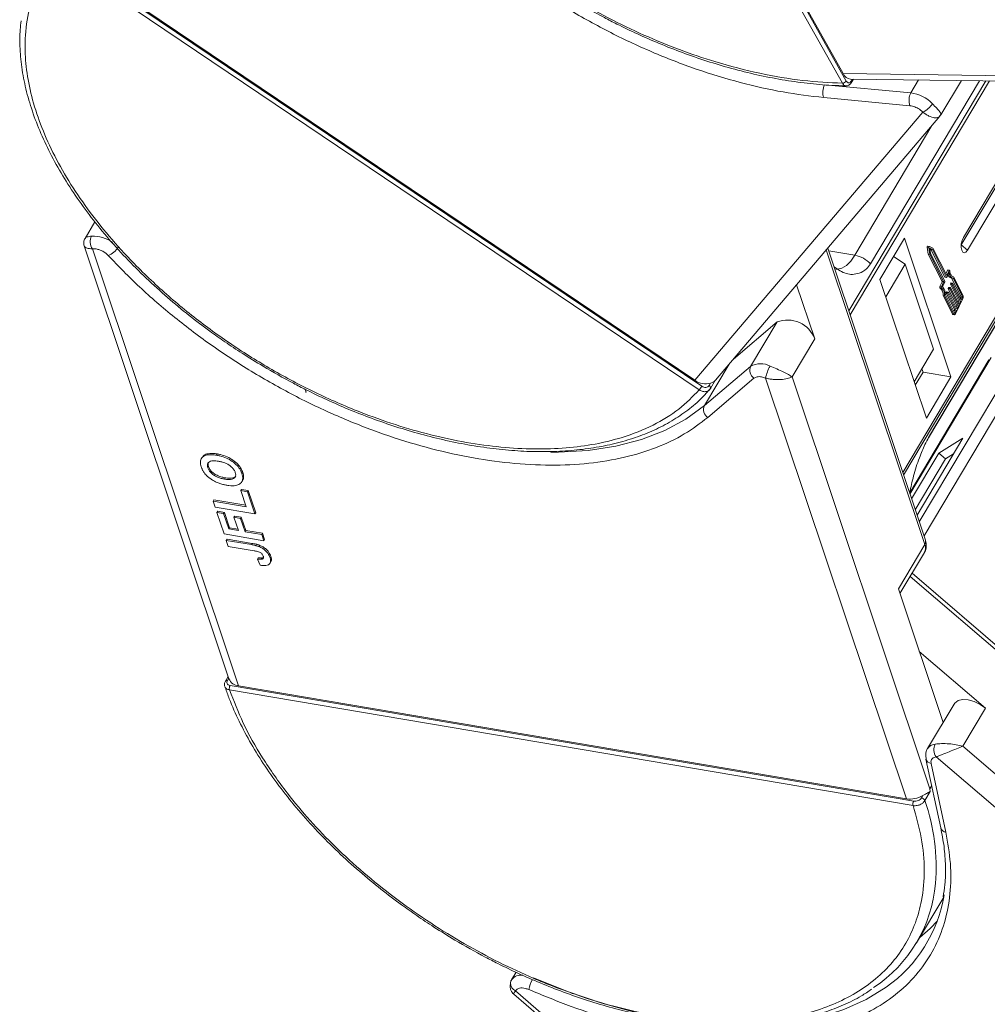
# Model space of a CAD drawing. Header units: millimetres. Extents: x -1374 to 811, y -432 to 1099.
# Tile 27 of 53: x -13 to 64, y 848 to 927. Entities that reach past the tile are written whole.
import ezdxf

# ---------------------------------------------------------------- set-up
doc = ezdxf.new("R2010")
doc.units = ezdxf.units.MM

msp = doc.modelspace()

# ---------------------------------------------------------------- linework, layer by layer
at = {"color": 7, "linetype": 'Continuous', "lineweight": 15}
for p, q in [((52.286, 921.915), (27.488, 966.176)), ((52.598, 922.09), (27.8, 966.351)), ((28.133, 965.913), (52.355, 922.68)), ((41.056, 897.718), (-10.303, 932.335)), ((40.855, 897.428), (-10.504, 932.045)), ((-9.661, 932.009), (40.505, 898.196)), ((91.721, 922.173), (52.355, 922.68)), ((63.723, 922.11), (52.794, 903.735)), ((52.902, 903.413), (64.02, 922.107)), ((52.939, 922.249), (91.994, 921.747)), ((53.078, 922.247), (52.981, 922.085)), ((52.992, 921.959), (53.163, 922.246)), ((54.532, 907.507), (63.222, 922.117)), ((58.371, 922.179), (57.753, 921.14)), ((60.145, 919.386), (61.781, 922.135)), ((57.753, 921.14), (50.869, 921.787)), ((75.604, 921.958), (57.102, 890.849)), ((57.173, 890.636), (75.801, 921.955)), ((59.148, 893.599), (76.012, 921.952)), ((76.01, 921.952), (59.169, 893.637)), ((61.778, 909.006), (69.528, 922.036)), ((69.348, 922.038), (61.943, 909.588)), ((62.279, 908.581), (70.276, 922.026)), ((57.681, 920.122), (50.797, 920.768)), ((58.71, 919.607), (58.434, 919.836)), ((58.71, 919.607), (40.505, 898.196)), ((42.143, 898.197), (60.073, 919.284)), ((60.121, 919.362), (60.055, 919.3)), ((60.13, 919.394), (60.121, 919.362)), ((59.438, 918.538), (53.279, 908.182)), ((-7.388, 910.852), (-8.176, 909.527)), ((57.244, 909.552), (55.284, 906.257)), ((60.947, 898.477), (57.244, 909.552)), ((-8.24, 908.923), (3.314, 874.36)), ((58.913, 885.433), (51.117, 908.751)), ((59.058, 908.82), (59.14, 908.257)), ((59.058, 908.82), (59.184, 908.798)), ((59.224, 908.893), (59.097, 908.915)), ((59.184, 908.798), (59.267, 908.236)), ((59.506, 908.746), (59.228, 908.892)), ((59.466, 908.629), (59.262, 908.736)), ((59.262, 908.736), (59.322, 908.323)), ((60.616, 906.565), (59.506, 908.746)), ((61.77, 908.992), (61.778, 909.006)), ((62.279, 908.581), (61.778, 909.006)), ((4.082, 873.804), (-7.582, 908.693)), ((-7.279, 908.682), (-7.582, 908.693)), ((51, 908.614), (58.862, 885.096)), ((51.189, 908.535), (53.279, 908.182)), ((56.368, 908.078), (57.295, 907.469)), ((59.14, 908.257), (60.241, 906.095)), ((59.14, 908.257), (59.267, 908.236)), ((59.267, 908.236), (60.368, 906.073)), ((59.269, 908.687), (59.339, 908.65)), ((59.322, 908.323), (60.453, 906.102)), ((59.339, 908.65), (60.47, 906.429)), ((59.339, 908.65), (59.466, 908.629)), ((60.597, 906.408), (59.466, 908.629)), ((57.295, 907.469), (55.748, 904.869)), ((57.295, 907.469), (59.567, 900.673)), ((60.47, 906.429), (60.597, 906.408)), ((60.476, 906.423), (60.603, 906.402)), ((60.675, 906.981), (60.545, 906.705)), ((60.802, 906.959), (60.616, 906.565)), ((60.803, 906.809), (60.618, 906.415)), ((60.675, 906.981), (60.802, 906.959)), ((60.831, 906.985), (60.704, 907.007)), ((61.102, 906.476), (61.166, 906.465)), ((61.91, 905.003), (61.166, 906.465)), ((50.079, 901.507), (48.633, 905.83)), ((55.284, 906.257), (58.987, 895.182)), ((60.238, 906.051), (60.065, 905.682)), ((60.192, 905.66), (60.065, 905.682)), ((60.192, 905.66), (60.365, 906.029)), ((60.238, 906.051), (60.365, 906.029)), ((60.241, 906.095), (60.368, 906.073)), ((60.45, 906.058), (60.265, 905.663)), ((60.765, 905.603), (60.741, 905.552)), ((60.765, 905.603), (60.892, 905.582)), ((60.907, 905.595), (60.78, 905.616)), ((60.906, 905.865), (61.587, 904.529)), ((60.906, 905.865), (61.033, 905.844)), ((60.933, 905.96), (60.909, 905.909)), ((60.909, 905.909), (61.036, 905.888)), ((60.933, 905.96), (61.06, 905.939)), ((61.075, 905.952), (60.948, 905.973)), ((60.985, 906.364), (61.112, 906.343)), ((61.003, 906.361), (61.736, 904.923)), ((61.714, 904.507), (61.033, 905.844)), ((61.036, 905.888), (61.06, 905.939)), ((61.081, 905.946), (61.762, 904.609)), ((61.862, 904.901), (61.13, 906.34)), ((60.07, 905.583), (60.197, 905.562)), ((60.321, 904.957), (61.065, 903.495)), ((60.448, 904.935), (60.321, 904.957)), ((60.448, 904.935), (61.192, 903.473)), ((60.507, 905.014), (61.24, 903.575)), ((60.571, 905.151), (61.252, 903.815)), ((60.571, 905.151), (60.698, 905.13)), ((60.598, 905.246), (60.574, 905.195)), ((60.574, 905.195), (60.701, 905.174)), ((60.598, 905.246), (60.725, 905.225)), ((60.739, 905.238), (60.613, 905.259)), ((61.378, 903.793), (60.698, 905.13)), ((60.701, 905.174), (60.725, 905.225)), ((60.739, 905.508), (61.419, 904.172)), ((60.739, 905.508), (60.866, 905.487)), ((60.741, 905.552), (60.868, 905.531)), ((60.746, 905.232), (61.426, 903.895)), ((61.546, 904.15), (60.866, 905.487)), ((60.868, 905.531), (60.892, 905.582)), ((60.914, 905.589), (61.594, 904.252)), ((61.73, 904.835), (61.69, 904.749)), ((61.857, 904.813), (61.73, 904.835)), ((61.736, 904.923), (61.862, 904.901)), ((61.762, 904.609), (61.857, 904.813)), ((61.32, 903.515), (61.895, 904.739)), ((61.419, 904.172), (61.355, 904.035)), ((61.419, 904.172), (61.546, 904.15)), ((61.426, 903.895), (61.546, 904.15)), ((61.587, 904.529), (61.523, 904.392)), ((61.587, 904.529), (61.714, 904.507)), ((61.594, 904.252), (61.714, 904.507)), ((61.192, 903.473), (61.065, 903.495)), ((61.105, 903.459), (61.232, 903.438)), ((61.252, 903.815), (61.188, 903.678)), ((61.228, 903.598), (61.283, 903.589)), ((61.252, 903.815), (61.378, 903.793)), ((61.283, 903.589), (61.378, 903.793)), ((43.589, 899.897), (47.073, 902.855)), ((47.073, 902.855), (44.962, 899.306)), ((67.422, 902.026), (58.423, 886.897)), ((58.8, 885.769), (68.338, 901.805)), ((48.269, 898.465), (50.079, 901.507)), ((58.02, 898.073), (59.567, 900.673)), ((41.272, 896.173), (43.249, 899.498)), ((44.962, 899.306), (41.272, 896.173)), ((63.985, 899.84), (57.667, 889.217)), ((57.68, 889.119), (64.161, 900.016)), ((58.107, 897.813), (58.726, 898.853)), ((58.726, 898.853), (58.639, 899.113)), ((60.947, 898.477), (58.726, 898.853)), ((45.228, 898.368), (41.538, 895.234)), ((41.751, 897.972), (41.64, 897.786)), ((41.762, 897.544), (42.166, 898.224)), ((46.159, 898.378), (45.827, 898.475)), ((46.159, 898.378), (57.39, 864.781)), ((59.263, 865.58), (48.269, 898.465)), ((58.987, 895.182), (60.947, 898.477)), ((9.466, 897.256), (9.392, 897.478)), ((9.432, 897.262), (9.466, 897.256)), ((41.401, 897.167), (41.684, 897.474)), ((41.753, 897.532), (41.629, 897.394)), ((41.656, 897.415), (41.77, 897.561)), ((41.762, 897.544), (41.753, 897.532)), ((58.248, 887.42), (61.905, 893.568)), ((59.169, 893.637), (59.148, 893.599)), ((61.905, 893.568), (59.987, 892.385)), ((2.388, 892.314), (2.328, 892.213)), ((59.987, 892.385), (57.811, 888.727)), ((59.987, 892.385), (60.52, 891.928)), ((61.167, 892.327), (60.52, 891.928)), ((1.165, 892.041), (1.105, 891.94)), ((60.52, 891.928), (58.101, 887.861)), ((1.623, 891.208), (1.684, 891.309)), ((4.349, 890.748), (4.409, 890.849)), ((2.958, 890.31), (3.018, 890.411)), ((4.341, 890.091), (4.401, 890.192)), ((4.326, 889.49), (4.266, 889.388)), ((4.266, 889.388), (4.795, 889.299)), ((4.697, 888.098), (4.266, 889.388)), ((4.326, 889.49), (4.855, 889.4)), ((4.795, 889.299), (4.855, 889.4)), ((4.795, 889.299), (5.388, 887.524)), ((4.855, 889.4), (5.448, 887.626)), ((2.113, 888.647), (2.053, 888.545)), ((2.215, 888.061), (2.053, 888.545)), ((2.053, 888.545), (4.697, 888.098)), ((2.113, 888.647), (4.658, 888.216)), ((5.388, 887.524), (2.215, 888.061)), ((2.415, 887.743), (2.355, 887.642)), ((2.927, 885.931), (2.355, 887.642)), ((2.355, 887.642), (2.884, 887.552)), ((2.415, 887.743), (2.944, 887.654)), ((2.944, 887.654), (2.884, 887.552)), ((2.884, 887.552), (3.294, 886.326)), ((2.944, 887.654), (3.354, 886.427)), ((5.448, 887.626), (5.388, 887.524)), ((3.771, 887.361), (3.711, 887.26)), ((4.067, 886.195), (3.711, 887.26)), ((3.711, 887.26), (4.24, 887.171)), ((3.771, 887.361), (4.3, 887.272)), ((4.3, 887.272), (4.24, 887.171)), ((4.24, 887.171), (4.596, 886.106)), ((4.3, 887.272), (4.656, 886.207)), ((3.354, 886.427), (3.294, 886.326)), ((3.294, 886.326), (4.067, 886.195)), ((3.354, 886.427), (4.027, 886.313)), ((4.656, 886.207), (4.596, 886.106)), ((4.596, 886.106), (5.938, 885.878)), ((4.656, 886.207), (5.998, 885.98)), ((5.938, 885.878), (5.998, 885.98)), ((5.998, 885.98), (6.16, 885.496)), ((6.1, 885.394), (2.927, 885.931)), ((3.16, 885.517), (3.099, 885.415)), ((3.261, 884.931), (3.099, 885.415)), ((3.099, 885.415), (5.1, 885.077)), ((3.16, 885.517), (5.16, 885.178)), ((5.16, 885.178), (5.1, 885.077)), ((5.938, 885.878), (6.1, 885.394)), ((6.16, 885.496), (6.1, 885.394)), ((5.315, 884.583), (3.261, 884.931)), ((5.782, 885.021), (5.721, 884.92)), ((58.862, 885.096), (56.751, 881.547)), ((56.879, 881.165), (58.828, 884.442)), ((5.653, 884.029), (5.592, 883.928)), ((5.592, 883.928), (5.795, 883.437)), ((6.026, 884.028), (5.965, 883.926)), ((6.026, 884.028), (6.068, 884.056)), ((6.653, 884.137), (6.593, 884.035)), ((6.596, 883.598), (6.657, 883.699)), ((57.695, 882.536), (86.946, 857.44)), ((87.033, 857.751), (57.847, 882.792)), ((56.751, 881.547), (60.319, 870.875)), ((63.707, 872.018), (58.421, 876.553)), ((3.248, 874.558), (3.028, 874.188)), ((3.186, 874.235), (3.295, 874.418)), ((57.932, 864.244), (3.356, 873.482)), ((57.979, 864.598), (3.403, 873.835)), ((4.082, 873.804), (57.39, 864.781)), ((61.196, 872.35), (59.085, 868.801)), ((61.898, 868.976), (63.707, 872.018)), ((93.201, 842.119), (61.898, 868.976)), ((58.959, 867.959), (60.14, 862.47)), ((59.774, 868.135), (59.537, 868.056)), ((59.774, 868.135), (95.337, 837.623)), ((59.364, 867.604), (60.545, 862.115)), ((59.416, 865.837), (59.263, 865.58)), ((59.299, 865.365), (59.263, 865.58)), ((58.698, 865.044), (58.587, 864.858)), ((59.299, 865.365), (58.869, 864.642)), ((58.209, 853.296), (60.372, 856.932)), ((26.232, 850.934), (25.88, 850.343)), ((25.857, 850.3), (25.88, 850.343)), ((26.062, 849.174), (62.778, 817.673)), ((26.332, 849.598), (26.186, 849.441)), ((63.116, 817.756), (26.186, 849.441))]:
    msp.add_line(p, q, dxfattribs=at)
at = {"color": 7, "linetype": 'Continuous', "lineweight": 15, "flags": 128}
for points in [[(61.943, 909.588), (61.84, 909.356), (61.779, 909.082), (61.768, 908.809), (61.81, 908.578), (61.897, 908.424), (62.017, 908.37), (62.151, 908.426), (62.279, 908.581)], [(59.097, 908.915), (59.093, 908.915), (59.084, 908.911), (59.076, 908.902), (59.068, 908.889), (59.062, 908.873), (59.058, 908.855), (59.056, 908.836), (59.058, 908.82)], [(59.184, 908.798), (59.183, 908.815), (59.185, 908.833), (59.189, 908.851), (59.195, 908.867), (59.203, 908.881), (59.211, 908.889), (59.22, 908.893), (59.228, 908.892)], [(53.279, 908.182), (52.953, 907.713), (52.605, 907.364), (52.25, 907.148), (51.9, 907.074), (51.77, 907.083)], [(60.618, 906.415), (60.616, 906.41), (60.613, 906.406), (60.61, 906.404), (60.607, 906.402), (60.604, 906.402), (60.601, 906.402), (60.599, 906.404), (60.597, 906.408)], [(60.704, 907.007), (60.704, 907.007), (60.696, 907.006), (60.689, 907.001), (60.681, 906.992), (60.675, 906.981)], [(60.802, 906.959), (60.808, 906.971), (60.816, 906.979), (60.823, 906.984), (60.831, 906.985), (60.837, 906.982), (60.843, 906.976), (60.848, 906.966), (60.85, 906.953)], [(61.166, 906.465), (61.109, 906.474), (61.056, 906.499), (61.006, 906.54), (60.962, 906.597), (60.924, 906.667), (60.892, 906.752), (60.867, 906.847), (60.85, 906.953)], [(60.065, 905.682), (60.06, 905.668), (60.056, 905.653), (60.054, 905.637), (60.053, 905.621), (60.055, 905.608), (60.059, 905.596), (60.064, 905.588), (60.07, 905.583)], [(60.197, 905.562), (60.191, 905.566), (60.186, 905.575), (60.182, 905.586), (60.18, 905.6), (60.181, 905.615), (60.183, 905.631), (60.186, 905.646), (60.192, 905.66)], [(60.78, 905.616), (60.78, 905.616), (60.777, 905.616), (60.774, 905.614), (60.771, 905.612), (60.768, 905.608), (60.765, 905.603)], [(60.892, 905.582), (60.895, 905.586), (60.898, 905.59), (60.901, 905.593), (60.904, 905.594), (60.906, 905.595), (60.909, 905.594), (60.912, 905.592), (60.914, 905.589)], [(60.948, 905.973), (60.947, 905.973), (60.944, 905.973), (60.941, 905.971), (60.938, 905.969), (60.935, 905.965), (60.933, 905.96)], [(61.06, 905.939), (61.062, 905.943), (61.065, 905.947), (61.068, 905.95), (61.071, 905.951), (61.074, 905.952), (61.077, 905.951), (61.079, 905.949), (61.081, 905.946)], [(60.613, 905.259), (60.612, 905.259), (60.609, 905.259), (60.606, 905.257), (60.603, 905.255), (60.6, 905.251), (60.598, 905.246)], [(60.725, 905.225), (60.727, 905.229), (60.73, 905.233), (60.733, 905.236), (60.736, 905.237), (60.739, 905.238), (60.742, 905.237), (60.744, 905.235), (60.746, 905.232)], [(61.32, 903.515), (61.305, 903.488), (61.289, 903.465), (61.271, 903.449), (61.253, 903.44), (61.236, 903.437), (61.219, 903.442), (61.205, 903.454), (61.192, 903.473)], [(61.24, 903.575), (61.244, 903.569), (61.249, 903.565), (61.254, 903.563), (61.26, 903.564), (61.266, 903.567), (61.272, 903.572), (61.278, 903.58), (61.283, 903.589)], [(41.64, 897.786), (41.679, 897.756), (41.713, 897.723), (41.741, 897.688), (41.76, 897.653), (41.772, 897.618), (41.774, 897.586), (41.768, 897.557), (41.762, 897.544)], [(41.272, 896.173), (39.794, 895.093), (38.11, 894.189), (36.235, 893.467), (34.186, 892.934), (31.978, 892.594), (29.633, 892.451), (29.02, 892.446)], [(61.196, 872.35), (61.255, 872.432), (61.517, 872.622), (61.885, 872.708), (62.327, 872.685), (62.806, 872.553), (63.279, 872.324), (63.707, 872.018)], [(58.459, 853.716), (59.281, 854.443), (59.867, 855.055)], [(55.791, 849.742), (55.787, 849.74), (54.193, 848.757), (52.4, 847.953), (50.426, 847.336), (48.286, 846.911), (45.999, 846.68), (43.584, 846.648), (41.062, 846.812), (38.455, 847.173), (35.785, 847.727), (33.073, 848.469), (30.345, 849.394), (27.622, 850.492)]]:
    msp.add_lwpolyline(points, dxfattribs=at)
at = {"color": 7, "linetype": 'Continuous', "lineweight": 15}
for centre, radius, start, end in [((53.003, 922.947), 0.701, 202.38754, 264.82007), ((51.937, 921.2), 1.219, 151.18028, 200.71735), ((52.273, 922.304), 0.389, 271.86957, 326.65022), ((52.877, 922.012), 0.127, 334.9016, 34.91091), ((58.821, 920.553), 1.219, 151.18028, 200.71735), ((57.387, 918.267), 2.897, 44.08958, 82.73227), ((57.982, 921.186), 1.738, 294.72838, 328.68213), ((-6.767, 909.259), 0.992, 152.93971, 214.78153), ((-7.548, 907.088), 2.624, 53.36371, 92.24668), ((-6.933, 909.662), 1.629, 292.19416, 328.53821), ((52.837, 905.86), 2.364, 44.17003, 79.23127), ((60.479, 906.433), 0.00971, 201.38595, 255.78405), ((61.098, 906.73), 0.383, 193.00683, 252.83199), ((61.292, 906.802), 0.489, 179.14886, 250.63977), ((60.187, 906.076), 0.0567, 333.77355, 19.48983), ((59.683, 905.077), 0.827, 355.68243, 45.21949), ((60.314, 906.054), 0.0567, 333.77355, 19.48983), ((60.4, 906.083), 0.0567, 333.77355, 19.48983), ((60.96, 905.884), 0.0567, 153.77355, 199.48983), ((61.087, 905.863), 0.0567, 153.77355, 199.48983), ((59.645, 905.05), 0.682, 352.18235, 51.47014), ((59.772, 905.028), 0.682, 352.18235, 51.47014), ((60.625, 905.17), 0.0567, 153.77355, 199.48983), ((60.752, 905.149), 0.0567, 153.77355, 199.48983), ((60.792, 905.527), 0.0567, 153.77355, 199.48983), ((60.919, 905.506), 0.0567, 153.77355, 199.48983), ((61.629, 904.885), 0.113, 333.77355, 19.48983), ((61.756, 904.863), 0.113, 333.77355, 19.48983), ((61.59, 904.89), 0.34, 333.77355, 19.48983), ((61.119, 903.516), 0.0583, 201.38595, 255.78405), ((47.908, 900.693), 2.318, 20.56201, 111.12041), ((45.648, 898.994), 0.754, 155.50463, 236.15322), ((45.753, 897.939), 1.58, 61.21773, 120.05501), ((48.988, 897.857), 2.877, 149.34716, 169.56759), ((41.361, 899.382), 1.463, 234.17683, 285.47163), ((38.894, 899.004), 2.516, 321.22878, 329.26707), ((41.958, 895.861), 0.754, 155.50463, 236.15322), ((58.53, 885.318), 0.399, 326.22451, 16.67319), ((58.182, 884.804), 0.741, 330.73976, 23.28904), ((3.141, 874.095), 0.146, 72.15996, 141.02234), ((4.154, 874.712), 0.911, 202.73225, 265.42916), ((3.819, 873.601), 0.478, 150.56991, 194.40368), ((59.752, 868.348), 0.806, 93.5922, 145.79801), ((60.58, 868.704), 0.987, 152.99929, 215.2104), ((59.44, 868.1), 0.502, 196.38072, 261.22015), ((57.673, 866.761), 2, 261.88406, 300.84167), ((58.528, 864.489), 0.374, 24.29123, 80.91245), ((58.395, 864.363), 0.478, 150.56991, 194.40368), ((43.474, 859.309), 16.293, 355.50076, 19.1091), ((60.622, 862.611), 0.501, 196.26911, 261.22748), ((48.674, 858.967), 11.083, 303.35778, 355.15155), ((49.302, 858.932), 11.249, 305.22629, 350.6558), ((26.63, 849.771), 0.943, 81.85556, 142.68902), ((26.282, 850.049), 0.494, 149.4932, 177.47484), ((26.505, 850.082), 0.716, 180.85764, 243.49131), ((30.294, 848.862), 3.127, 151.45281, 167.18415)]:
    msp.add_arc(centre, radius, start, end, dxfattribs=at)
for points, knots in [([(52.286, 921.915), (51.238, 921.967), (49.11, 922.073), (45.683, 922.662), (42.375, 923.515), (39.27, 924.571), (36.419, 925.741), (33.585, 927.107), (30.801, 928.663), (28.114, 930.379), (25.571, 932.227), (23.194, 934.182), (20.801, 936.414), (18.486, 938.92), (16.377, 941.654), (14.667, 944.371), (13.335, 947.083), (12.389, 949.801), (11.911, 952.283), (11.819, 954.486), (12.024, 956.408), (12.518, 958.217), (13.307, 959.888), (14.377, 961.394), (15.709, 962.707), (17.281, 963.82), (19.24, 964.81), (21.632, 965.59), (24.444, 966.099), (26.484, 966.151), (27.488, 966.176)], [0, 0, 0, 0, 0.038845, 0.078883, 0.12003, 0.152186, 0.184338, 0.217171, 0.25, 0.282833, 0.315662, 0.347818, 0.37997, 0.421121, 0.461157, 0.5, 0.538846, 0.578883, 0.62003, 0.652186, 0.684338, 0.717171, 0.75, 0.782833, 0.815662, 0.847818, 0.87997, 0.921121, 0.961156, 1, 1, 1, 1]), ([(50.797, 920.768), (49.72, 920.897), (47.545, 921.158), (44.122, 921.935), (40.612, 923.002), (37.069, 924.375), (33.571, 926.019), (30.187, 927.902), (26.982, 929.978), (23.985, 932.214), (21.196, 934.606), (18.625, 937.152), (16.309, 939.828), (14.306, 942.584), (12.658, 945.364), (11.404, 948.109), (10.522, 950.774), (10.265, 952.46), (10.138, 953.295)], [0, 0, 0, 0, 0.061038, 0.123312, 0.186438, 0.25, 0.313562, 0.376688, 0.438962, 0.5, 0.561038, 0.623312, 0.686438, 0.75, 0.813562, 0.876688, 0.938962, 1, 1, 1, 1]), ([(40.855, 897.428), (40.335, 896.901), (39.28, 895.829), (37.201, 894.561), (34.935, 893.65), (32.578, 893.073), (30.23, 892.763), (27.712, 892.678), (25.045, 892.827), (22.276, 893.206), (19.452, 893.81), (16.605, 894.625), (13.5, 895.733), (10.182, 897.184), (6.75, 899), (3.513, 901.02), (0.45, 903.246), (-2.444, 905.694), (-4.913, 908.144), (-6.954, 910.504), (-8.607, 912.722), (-10.026, 914.978), (-11.187, 917.248), (-12.072, 919.493), (-12.664, 921.674), (-12.966, 923.77), (-12.982, 925.947), (-12.612, 928.136), (-11.806, 930.262), (-10.934, 931.456), (-10.504, 932.045)], [0, 0, 0, 0, 0.038845, 0.078883, 0.12003, 0.152186, 0.184338, 0.217171, 0.25, 0.282833, 0.315662, 0.347818, 0.37997, 0.421121, 0.461157, 0.5, 0.538846, 0.578883, 0.62003, 0.652186, 0.684338, 0.717171, 0.75, 0.782833, 0.815662, 0.847818, 0.87997, 0.921121, 0.961156, 1, 1, 1, 1]), ([(30.856, 928.512), (31.661, 928.049), (32.789, 927.399), (34.49, 926.527), (35.948, 925.826), (37.699, 925.061), (39.545, 924.336), (41.476, 923.666), (43.459, 923.075), (45.467, 922.575), (47.482, 922.177), (49.48, 921.896), (51.184, 921.736), (52.193, 921.72), (52.567, 921.715)], [0, 0, 0, 0, 0.1137, 0.159318, 0.234954, 0.313176, 0.396777, 0.483673, 0.573025, 0.664169, 0.756641, 0.850112, 0.944348, 1, 1, 1, 1]), ([(-13.288, 926.893), (-13.33, 926.429), (-13.42, 925.434), (-13.33, 923.831), (-13.071, 922.115), (-12.625, 920.36), (-12.004, 918.579), (-11.21, 916.783), (-10.252, 914.983), (-9.136, 913.192), (-7.873, 911.42), (-6.472, 909.681), (-4.949, 907.988), (-3.323, 906.358), (-1.629, 904.819), (0.073, 903.409), (1.613, 902.236), (3.029, 901.233), (4.442, 900.287), (5.473, 899.659), (6.034, 899.318)], [0, 0, 0, 0, 0.052695, 0.113181, 0.173714, 0.234247, 0.294742, 0.355168, 0.415492, 0.475679, 0.535686, 0.595444, 0.654827, 0.713597, 0.771238, 0.826398, 0.876847, 0.912777, 0.952559, 1, 1, 1, 1]), ([(52.567, 921.704), (52.556, 921.703), (52.515, 921.702), (52.445, 921.735), (52.358, 921.802), (52.31, 921.877), (52.286, 921.915)], [0, 0, 0, 0, 0.103891, 0.386277, 0.684984, 1, 1, 1, 1]), ([(52.575, 921.7), (52.615, 921.703), (52.695, 921.708), (52.81, 921.762), (52.914, 921.844), (52.966, 921.921), (52.992, 921.959)], [0, 0, 0, 0, 0.254858, 0.509073, 0.758744, 1, 1, 1, 1]), ([(52.981, 922.085), (52.953, 922.047), (52.896, 921.971), (52.788, 921.939), (52.68, 921.974), (52.625, 922.051), (52.598, 922.09)], [0, 0, 0, 0, 0.250048, 0.499878, 0.749219, 1, 1, 1, 1]), ([(59.467, 920.282), (59.59, 920.156), (59.836, 919.903), (60.063, 919.633), (60.169, 919.458), (60.141, 919.413), (60.13, 919.394)], [0, 0, 0, 0, 0.272406, 0.544526, 0.816401, 1, 1, 1, 1]), ([(60.055, 919.3), (60.023, 919.259), (59.939, 919.155), (59.635, 919.137), (59.269, 919.246), (58.947, 919.422), (58.788, 919.546), (58.71, 919.607)], [0, 0, 0, 0, 0.175403, 0.449531, 0.723721, 0.863357, 1, 1, 1, 1]), ([(-8.177, 909.527), (-8.201, 909.478), (-8.251, 909.382), (-8.28, 909.223), (-8.28, 909.069), (-8.254, 908.972), (-8.241, 908.926)], [0, 0, 0, 0, 0.261629, 0.519718, 0.767594, 1, 1, 1, 1]), ([(-8.175, 909.527), (-8.175, 909.528), (-8.177, 909.577), (-8.034, 909.645), (-7.778, 909.688), (-7.65, 909.71)], [0, 0, 0, 0, 0.008426, 0.503954, 1, 1, 1, 1]), ([(-7.582, 908.693), (-7.664, 908.698), (-7.829, 908.709), (-8.074, 908.77), (-8.235, 908.849), (-8.224, 908.916), (-8.222, 908.929)], [0, 0, 0, 0, 0.221883, 0.448649, 0.893908, 1, 1, 1, 1]), ([(-7.279, 908.682), (-7.194, 908.663), (-7.022, 908.625), (-6.759, 908.503), (-6.512, 908.344), (-6.382, 908.217), (-6.318, 908.154)], [0, 0, 0, 0, 0.245536, 0.5, 0.754464, 1, 1, 1, 1]), ([(41.538, 895.234), (40.936, 894.774), (39.719, 893.845), (37.47, 892.787), (34.919, 891.996), (32.076, 891.522), (29.006, 891.371), (25.772, 891.543), (22.443, 892.027), (19.061, 892.804), (15.633, 893.866), (12.163, 895.217), (8.689, 896.855), (5.285, 898.755), (2.018, 900.879), (-1.039, 903.183), (-3.856, 905.609), (-5.503, 907.311), (-6.318, 908.154)], [0, 0, 0, 0, 0.061038, 0.123312, 0.186438, 0.25, 0.313562, 0.376688, 0.438962, 0.5, 0.561038, 0.623312, 0.686438, 0.75, 0.813562, 0.876688, 0.938962, 1, 1, 1, 1]), ([(51.619, 907.25), (51.935, 907.036), (52.581, 906.599), (53.494, 906.65), (54.163, 906.996), (54.425, 907.359), (54.532, 907.507)], [0, 0, 0, 0, 0.322243, 0.6588, 0.860858, 1, 1, 1, 1]), ([(6.034, 899.318), (6.838, 898.854), (7.966, 898.205), (9.668, 897.333), (11.125, 896.632), (12.877, 895.866), (14.722, 895.141), (16.654, 894.472), (18.636, 893.881), (20.645, 893.381), (22.659, 892.984), (24.659, 892.698), (26.629, 892.529), (28.554, 892.48), (30.422, 892.555), (32.22, 892.755), (33.937, 893.083), (35.565, 893.538), (37.092, 894.123), (38.514, 894.838), (39.81, 895.692), (40.781, 896.47), (41.257, 897.005), (41.401, 897.167)], [0, 0, 0, 0, 0.061078, 0.085583, 0.126213, 0.168233, 0.213142, 0.259821, 0.307819, 0.35678, 0.406454, 0.456665, 0.507287, 0.558234, 0.60945, 0.66091, 0.712607, 0.764564, 0.816832, 0.869499, 0.922694, 0.976601, 1, 1, 1, 1]), ([(46.513, 899.324), (46.696, 899.249), (47.062, 899.101), (47.573, 898.876), (47.998, 898.659), (48.179, 898.53), (48.269, 898.465)], [0, 0, 0, 0, 0.2498135, 0.4993654, 0.7486919, 1, 1, 1, 1]), ([(41.64, 897.786), (41.609, 897.747), (41.546, 897.668), (41.391, 897.62), (41.218, 897.631), (41.11, 897.689), (41.056, 897.718)], [0, 0, 0, 0, 0.250048, 0.499878, 0.749219, 1, 1, 1, 1]), ([(41.751, 897.972), (41.816, 897.995), (41.935, 898.038), (42.057, 898.112), (42.119, 898.167), (42.143, 898.197), (42.143, 898.197)], [0, 0, 0, 0, 0.367399, 0.679388, 0.99988, 1, 1, 1, 1]), ([(48.269, 898.465), (48.152, 898.419), (47.919, 898.327), (47.382, 898.249), (46.867, 898.251), (46.45, 898.303), (46.255, 898.353), (46.159, 898.378)], [0, 0, 0, 0, 0.251314, 0.500207, 0.749155, 0.875936, 1, 1, 1, 1]), ([(41.629, 897.394), (41.565, 897.357), (41.465, 897.3), (41.297, 897.283), (41.154, 897.296), (41.001, 897.342), (40.904, 897.399), (40.855, 897.428)], [0, 0, 0, 0, 0.292745, 0.454657, 0.626508, 0.808292, 1, 1, 1, 1]), ([(59.169, 893.637), (59.067, 893.451), (58.804, 892.971), (58.372, 891.895), (57.932, 890.54), (57.755, 889.656), (57.667, 889.217)], [0, 0, 0, 0, 0.1477023, 0.38008, 0.6915654, 1, 1, 1, 1]), ([(1.097, 891.292), (1.077, 891.358), (1.018, 891.56), (1.031, 891.869), (1.236, 892.128), (1.613, 892.267), (2.004, 892.263), (2.265, 892.223), (2.328, 892.213)], [0, 0, 0, 0, 0.101398, 0.306996, 0.506144, 0.685262, 0.924557, 1, 1, 1, 1]), ([(1.183, 892.029), (1.225, 892.097), (1.319, 892.249), (1.678, 892.365), (2.064, 892.364), (2.326, 892.324), (2.388, 892.314)], [0, 0, 0, 0, 0.224631, 0.505852, 0.881552, 1, 1, 1, 1]), ([(2.388, 892.314), (2.473, 892.298), (2.731, 892.25), (3.161, 892.11), (3.647, 891.841), (4.039, 891.502), (4.29, 891.156), (4.373, 890.942), (4.409, 890.849)], [0, 0, 0, 0, 0.101888, 0.307343, 0.492963, 0.678647, 0.860791, 1, 1, 1, 1]), ([(1.623, 891.208), (1.606, 891.275), (1.571, 891.409), (1.614, 891.584), (1.744, 891.71), (1.997, 891.78), (2.259, 891.765), (2.44, 891.737), (2.475, 891.731)], [0, 0, 0, 0, 0.160292, 0.321922, 0.490761, 0.657569, 0.933883, 1, 1, 1, 1]), ([(1.684, 891.309), (1.665, 891.377), (1.628, 891.512), (1.668, 891.62), (1.687, 891.673)], [0, 0, 0, 0, 0.499688, 1, 1, 1, 1]), ([(2.328, 892.213), (2.413, 892.197), (2.67, 892.148), (3.1, 892.008), (3.586, 891.74), (3.979, 891.401), (4.23, 891.055), (4.313, 890.841), (4.349, 890.748)], [0, 0, 0, 0, 0.101888, 0.307343, 0.492963, 0.678647, 0.860791, 1, 1, 1, 1]), ([(2.475, 891.731), (2.56, 891.715), (2.8, 891.669), (3.155, 891.542), (3.48, 891.323), (3.689, 891.108), (3.782, 890.941), (3.814, 890.853), (3.82, 890.836)], [0, 0, 0, 0, 0.15859, 0.447239, 0.620381, 0.793575, 0.961295, 1, 1, 1, 1]), ([(1.398, 890.74), (1.372, 890.774), (1.32, 890.842), (1.258, 890.94), (1.206, 891.032), (1.164, 891.119), (1.127, 891.205), (1.107, 891.263), (1.097, 891.292)], [0, 0, 0, 0, 0.185429, 0.37219, 0.527708, 0.683877, 0.841678, 1, 1, 1, 1]), ([(2.297, 890.071), (2.211, 890.114), (2.038, 890.201), (1.737, 890.402), (1.522, 890.591), (1.412, 890.724), (1.398, 890.74)], [0, 0, 0, 0, 0.250896, 0.502166, 0.940512, 1, 1, 1, 1]), ([(2.958, 890.31), (2.873, 890.326), (2.657, 890.368), (2.334, 890.478), (2.023, 890.666), (1.801, 890.874), (1.678, 891.062), (1.637, 891.171), (1.623, 891.208)], [0, 0, 0, 0, 0.158617, 0.400864, 0.573059, 0.745486, 0.912985, 1, 1, 1, 1]), ([(3.018, 890.411), (2.933, 890.428), (2.718, 890.469), (2.394, 890.58), (2.083, 890.768), (1.861, 890.975), (1.739, 891.164), (1.698, 891.272), (1.684, 891.309)], [0, 0, 0, 0, 0.158617, 0.400864, 0.573059, 0.745486, 0.912985, 1, 1, 1, 1]), ([(3.82, 890.836), (3.837, 890.769), (3.871, 890.635), (3.82, 890.463), (3.683, 890.333), (3.412, 890.26), (3.147, 890.28), (2.976, 890.307), (2.958, 890.31)], [0, 0, 0, 0, 0.15971, 0.320429, 0.491074, 0.67705, 0.96629, 1, 1, 1, 1]), ([(4.349, 890.748), (4.368, 890.681), (4.428, 890.479), (4.418, 890.167), (4.212, 889.907), (3.833, 889.769), (3.45, 889.775), (3.197, 889.814), (3.141, 889.822)], [0, 0, 0, 0, 0.102171, 0.30922, 0.51365, 0.692275, 0.932413, 1, 1, 1, 1]), ([(4.409, 890.849), (4.428, 890.783), (4.484, 890.583), (4.504, 890.341), (4.404, 890.23), (4.381, 890.205)], [0, 0, 0, 0, 0.2755795, 0.8340435, 1, 1, 1, 1]), ([(3.141, 889.822), (3.098, 889.83), (3.014, 889.845), (2.88, 889.874), (2.74, 889.91), (2.594, 889.954), (2.445, 890.006), (2.346, 890.05), (2.297, 890.071)], [0, 0, 0, 0, 0.15395, 0.308181, 0.478699, 0.649961, 0.824203, 1, 1, 1, 1]), ([(3.87, 890.581), (3.87, 890.579), (3.853, 890.518), (3.737, 890.438), (3.476, 890.36), (3.208, 890.381), (3.036, 890.409), (3.018, 890.411)], [0, 0, 0, 0, 0.007065, 0.256397, 0.528131, 0.950746, 1, 1, 1, 1]), ([(5.16, 885.178), (5.203, 885.17), (5.287, 885.155), (5.403, 885.132), (5.506, 885.108), (5.597, 885.083), (5.689, 885.056), (5.751, 885.033), (5.782, 885.021)], [0, 0, 0, 0, 0.20827, 0.416707, 0.561481, 0.706573, 0.852825, 1, 1, 1, 1]), ([(58.812, 884.435), (58.825, 884.45), (58.941, 884.583), (58.995, 884.94), (58.986, 885.269), (58.913, 885.426), (58.91, 885.434)], [0, 0, 0, 0, 0.057618, 0.507331, 0.977166, 1, 1, 1, 1]), ([(5.1, 885.077), (5.142, 885.069), (5.227, 885.054), (5.343, 885.03), (5.446, 885.006), (5.537, 884.981), (5.629, 884.955), (5.69, 884.931), (5.721, 884.92)], [0, 0, 0, 0, 0.20827, 0.416707, 0.561481, 0.706573, 0.852825, 1, 1, 1, 1]), ([(5.315, 884.583), (5.4, 884.568), (5.547, 884.54), (5.733, 884.486), (5.862, 884.421), (5.943, 884.351), (6.013, 884.26), (6.038, 884.196), (6.053, 884.156)], [0, 0, 0, 0, 0.292027, 0.504854, 0.613905, 0.723685, 0.829816, 1, 1, 1, 1]), ([(5.721, 884.92), (5.809, 884.879), (5.986, 884.798), (6.229, 884.612), (6.465, 884.351), (6.545, 884.154), (6.593, 884.035)], [0, 0, 0, 0, 0.20646, 0.413515, 0.645211, 1, 1, 1, 1]), ([(5.782, 885.021), (5.87, 884.98), (6.046, 884.899), (6.289, 884.714), (6.525, 884.453), (6.605, 884.256), (6.653, 884.137)], [0, 0, 0, 0, 0.20646, 0.413515, 0.645211, 1, 1, 1, 1]), ([(5.965, 883.926), (5.945, 883.921), (5.904, 883.91), (5.836, 883.908), (5.773, 883.909), (5.714, 883.914), (5.654, 883.92), (5.613, 883.925), (5.592, 883.928)], [0, 0, 0, 0, 0.193806, 0.393127, 0.544069, 0.695412, 0.847613, 1, 1, 1, 1]), ([(5.653, 884.029), (5.674, 884.026), (5.715, 884.021), (5.779, 884.014), (5.843, 884.01), (5.907, 884.009), (5.971, 884.013), (6.007, 884.023), (6.026, 884.028)], [0, 0, 0, 0, 0.155996, 0.312125, 0.480895, 0.650212, 0.823248, 1, 1, 1, 1]), ([(6.593, 884.035), (6.612, 883.968), (6.655, 883.817), (6.629, 883.607), (6.482, 883.461), (6.203, 883.387), (5.955, 883.417), (5.795, 883.437)], [0, 0, 0, 0, 0.155292, 0.353145, 0.543243, 0.704067, 1, 1, 1, 1]), ([(6.053, 884.156), (6.059, 884.135), (6.072, 884.093), (6.07, 884.041), (6.057, 883.999), (6.035, 883.968), (6.004, 883.943), (5.978, 883.932), (5.965, 883.926)], [0, 0, 0, 0, 0.202387, 0.410907, 0.557829, 0.709472, 0.853224, 1, 1, 1, 1]), ([(6.653, 884.137), (6.67, 884.071), (6.71, 883.922), (6.715, 883.762), (6.657, 883.707), (6.652, 883.703)], [0, 0, 0, 0, 0.417409, 0.949218, 1, 1, 1, 1]), ([(3.028, 874.188), (3.01, 874.153), (2.973, 874.083), (2.949, 873.972), (2.946, 873.86), (2.964, 873.791), (2.974, 873.756)], [0, 0, 0, 0, 0.246159, 0.49612, 0.747412, 1, 1, 1, 1]), ([(3.403, 873.835), (3.352, 873.849), (3.249, 873.878), (3.158, 873.977), (3.128, 874.102), (3.167, 874.19), (3.186, 874.235)], [0, 0, 0, 0, 0.250048, 0.499879, 0.74922, 1, 1, 1, 1]), ([(3.356, 873.482), (3.307, 873.493), (3.211, 873.515), (3.1, 873.58), (3.02, 873.656), (2.992, 873.717), (2.978, 873.745)], [0, 0, 0, 0, 0.274203, 0.53421, 0.780012, 1, 1, 1, 1]), ([(3.029, 873.657), (3.128, 873.36), (3.426, 872.472), (4.11, 870.972), (5.061, 869.174), (6.179, 867.382), (7.442, 865.611), (8.843, 863.871), (10.366, 862.178), (11.992, 860.549), (13.686, 859.009), (15.387, 857.599), (16.927, 856.426), (18.343, 855.423), (19.756, 854.477), (20.787, 853.85), (21.348, 853.508)], [0, 0, 0, 0, 0.041192, 0.123342, 0.205353, 0.287178, 0.368759, 0.45, 0.530733, 0.610631, 0.688994, 0.763986, 0.832571, 0.881419, 0.935503, 1, 1, 1, 1]), ([(57.932, 864.244), (58.177, 863.377), (58.675, 861.615), (58.888, 859.067), (58.694, 856.805), (58.155, 854.858), (57.378, 853.209), (56.321, 851.71), (54.983, 850.386), (53.391, 849.255), (51.569, 848.341), (49.547, 847.644), (47.141, 847.125), (44.329, 846.861), (41.133, 846.934), (37.839, 847.34), (34.438, 848.067), (30.911, 849.132), (27.574, 850.437), (24.512, 851.882), (21.753, 853.388), (19.065, 855.065), (16.481, 856.902), (14.044, 858.866), (11.797, 860.924), (9.759, 863.049), (7.775, 865.423), (5.955, 868.026), (4.388, 870.803), (3.697, 872.598), (3.356, 873.482)], [0, 0, 0, 0, 0.038845, 0.078883, 0.12003, 0.152186, 0.184338, 0.217171, 0.25, 0.282833, 0.315662, 0.347818, 0.37997, 0.421121, 0.461157, 0.5, 0.538846, 0.578883, 0.62003, 0.652186, 0.684338, 0.717171, 0.75, 0.782833, 0.815662, 0.847818, 0.87997, 0.921121, 0.961156, 1, 1, 1, 1]), ([(59.094, 868.799), (59.084, 868.787), (58.971, 868.656), (58.906, 868.344), (58.955, 868.077), (58.977, 867.962)], [0, 0, 0, 0, 0.056877, 0.592682, 1, 1, 1, 1]), ([(59.701, 869.152), (59.864, 869.168), (60.189, 869.201), (60.785, 869.184), (61.374, 869.114), (61.723, 869.022), (61.898, 868.976)], [0, 0, 0, 0, 0.249813, 0.499365, 0.748692, 1, 1, 1, 1]), ([(61.898, 868.976), (61.732, 868.913), (61.402, 868.789), (60.819, 868.546), (60.337, 868.347), (59.99, 868.209), (59.846, 868.16), (59.774, 868.135)], [0, 0, 0, 0, 0.2513144, 0.5002066, 0.7491551, 0.8759362, 1, 1, 1, 1]), ([(58.587, 864.858), (58.556, 864.816), (58.492, 864.731), (58.332, 864.638), (58.15, 864.586), (58.036, 864.594), (57.979, 864.598)], [0, 0, 0, 0, 0.250048, 0.499878, 0.749219, 1, 1, 1, 1]), ([(58.698, 865.044), (58.77, 865.083), (58.902, 865.156), (59.072, 865.242), (59.177, 865.303), (59.237, 865.34), (59.258, 865.353), (59.272, 865.361), (59.281, 865.366), (59.288, 865.369), (59.293, 865.37), (59.296, 865.37), (59.298, 865.368), (59.298, 865.366), (59.299, 865.365), (59.299, 865.365)], [0, 0, 0, 0, 0.295755, 0.546905, 0.804899, 0.868427, 0.910981, 0.939483, 0.958666, 0.971716, 0.98382, 0.99019, 0.994865, 0.998657, 1, 1, 1, 1]), ([(58.869, 864.642), (58.831, 864.59), (58.749, 864.476), (58.572, 864.359), (58.399, 864.285), (58.248, 864.245), (58.087, 864.227), (57.985, 864.238), (57.932, 864.244)], [0, 0, 0, 0, 0.202144, 0.435712, 0.564895, 0.702008, 0.847044, 1, 1, 1, 1]), ([(60.137, 862.472), (60.234, 861.968), (60.434, 860.93), (60.534, 859.417), (60.513, 858.072), (60.379, 857.277), (60.324, 856.952)], [0, 0, 0, 0, 0.2578015, 0.5313115, 0.8086197, 1, 1, 1, 1]), ([(60.545, 862.115), (60.691, 861.276), (60.986, 859.58), (60.933, 857.167), (60.501, 854.877), (59.65, 852.772), (58.404, 850.893), (56.789, 849.278), (54.849, 847.95), (52.62, 846.913), (50.111, 846.163), (47.319, 845.706), (44.266, 845.561), (41.007, 845.741), (37.607, 846.243), (34.137, 847.06), (30.665, 848.144), (28.377, 849.088), (27.245, 849.556)], [0, 0, 0, 0, 0.061038, 0.123312, 0.186438, 0.25, 0.313562, 0.376688, 0.438962, 0.5, 0.561038, 0.623312, 0.686438, 0.75, 0.813562, 0.876688, 0.938962, 1, 1, 1, 1]), ([(21.348, 853.508), (22.153, 853.045), (23.281, 852.395), (24.982, 851.523), (26.44, 850.822), (28.191, 850.057), (30.037, 849.332), (31.968, 848.662), (33.951, 848.071), (35.959, 847.571), (37.973, 847.174), (39.973, 846.888), (41.944, 846.719), (43.869, 846.67), (45.736, 846.745), (47.534, 846.945), (49.251, 847.273), (50.88, 847.728), (52.404, 848.317), (53.658, 848.928), (54.345, 849.395), (54.611, 849.576)], [0, 0, 0, 0, 0.067666, 0.094814, 0.139827, 0.186379, 0.236132, 0.287846, 0.341022, 0.395264, 0.450297, 0.505924, 0.562006, 0.618447, 0.675188, 0.732199, 0.789472, 0.847033, 0.90494, 0.963288, 1, 1, 1, 1]), ([(25.789, 850.071), (25.774, 849.969), (25.743, 849.772), (25.808, 849.513), (25.917, 849.316), (26.009, 849.225), (26.052, 849.184)], [0, 0, 0, 0, 0.28489, 0.554028, 0.793105, 1, 1, 1, 1]), ([(26.186, 849.441), (26.151, 849.4), (26.08, 849.316), (26.027, 849.232), (26.056, 849.216), (26.068, 849.209)], [0, 0, 0, 0, 0.365001, 0.738036, 1, 1, 1, 1]), ([(26.332, 849.598), (26.387, 849.625), (26.5, 849.678), (26.729, 849.692), (26.984, 849.656), (27.159, 849.589), (27.245, 849.556)], [0, 0, 0, 0, 0.2455359, 0.5, 0.7544641, 1, 1, 1, 1])]:
    msp.add_open_spline(points, degree=3, knots=knots, dxfattribs=at)
for points in [[(57.681, 920.122), (57.808, 920.1), (58.062, 920.056), (58.31, 919.909), (58.434, 919.836)], [(45.228, 898.368), (45.305, 898.414), (45.459, 898.508), (45.705, 898.486), (45.827, 898.475)], [(59.364, 867.604), (59.356, 867.699), (59.341, 867.887), (59.471, 868), (59.537, 868.056)]]:
    msp.add_open_spline(points, degree=3, dxfattribs=at)

doc.saveas('drawing.dxf')
